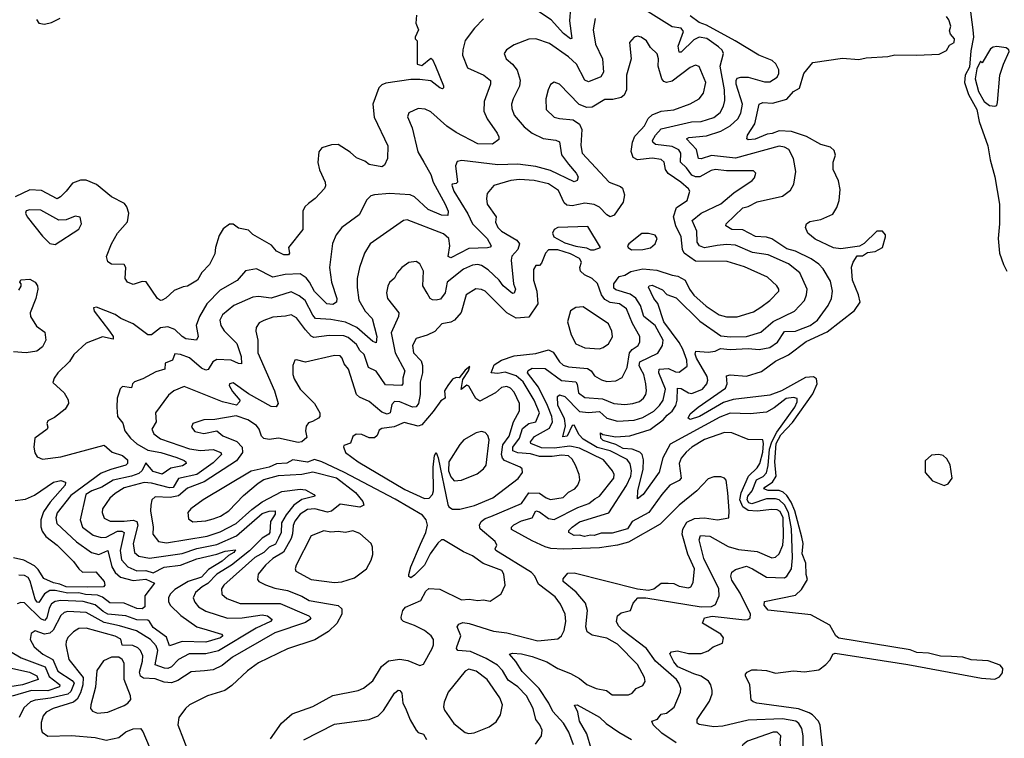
# Model space of a CAD drawing. Extents: x 1954683 to 2060285, y 904798 to 1016299.
# Tile 214 of 256: x 1967329 to 1972757, y 987321 to 991281. Entities that reach past the tile are written whole.
import ezdxf

# ---------------------------------------------------------------- set-up
doc = ezdxf.new("R2010")
doc.units = 0

msp = doc.modelspace()

# ---------------------------------------------------------------- linework, layer by layer
at = {"layer": '0CON10XD'}
for points in [[(1970364.7, 991345), (1970359.5, 991275), (1970372.5, 991177.5), (1970365, 991176.2), (1970327.3, 991205), (1970259.5, 991279.5), (1970145.6, 991355.6)], [(1970947.5, 987295), (1970868.4, 987348.4), (1970821.8, 987395), (1970813.5, 987415), (1970845, 987426.8), (1970865, 987453.8), (1970895, 987459.5), (1970937.3, 987492.7), (1970970.9, 987575), (1970973.6, 987595), (1970963.2, 987625), (1970949.2, 987645), (1970833.8, 987745), (1970784.7, 987815), (1970654.3, 987915), (1970630, 987940), (1970618.6, 987965), (1970624, 987996), (1970645, 988011.5), (1970696.7, 988025), (1970710, 988065), (1970735.8, 988094.2), (1970780, 988095), (1971085.1, 988044.9), (1971142.8, 988047.2), (1971165, 988058.5), (1971184.7, 988105), (1971182.7, 988145), (1971101, 988311), (1971074.8, 988415), (1971082, 988438), (1971134.1, 988434.1), (1971235, 988378.2), (1971291.7, 988361.7), (1971395, 988349.4), (1971475, 988315.3), (1971495, 988318.2), (1971515, 988336.5), (1971535.5, 988384.5), (1971540.5, 988430.5), (1971537.2, 988535), (1971520.9, 988570.9), (1971505, 988579), (1971475, 988582.1), (1971395, 988572.6), (1971345, 988577), (1971316, 988596), (1971298.4, 988635), (1971305.8, 988674.2), (1971347.1, 988765), (1971395, 988811.8), (1971409.2, 988835), (1971425, 988896.7), (1971430, 988945), (1971425.8, 988965), (1971345, 988967.5), (1971254.7, 989004.7), (1971215, 989005.3), (1971105, 988967.4), (1971035, 988925.3), (1971002.4, 988897.6), (1970976, 988865), (1970964.1, 988835), (1970975.6, 988754.4), (1970965, 988741.8), (1970913.9, 988715), (1970868.1, 988665), (1970797.4, 988565), (1970705.5, 988515), (1970679.5, 988475), (1970595, 988450.3), (1970535, 988451.6), (1970495, 988438.1), (1970475, 988440.7), (1970443.2, 988433.2), (1970415, 988439.8), (1970385, 988437.6), (1970355.5, 988455), (1970355.5, 988465), (1970374.6, 988485), (1970415, 988513.7), (1970576.6, 988563.4), (1970675, 988713.1), (1970697.5, 988765), (1970701.6, 988795), (1970693.5, 988833.5), (1970677.4, 988857.4), (1970584.1, 988905), (1970513, 988923), (1970435, 988970.1), (1970412.9, 988992.9), (1970385, 989047.1), (1970375, 989044.3), (1970346.5, 988985), (1970322.9, 988982.9), (1970337.4, 989042.6), (1970332.2, 989082.2), (1970294.8, 989155), (1970293.1, 989205), (1970305.7, 989214.3), (1970335, 989203.6), (1970415, 989122.5), (1970465, 989115.8), (1970525, 989121.3), (1970565, 989085.2), (1970625, 989068.6), (1970716.2, 989073.8), (1970765, 989089), (1970825, 989123.1), (1970856.8, 989155), (1970875.7, 989185), (1970888.3, 989245), (1970851.7, 989335), (1970854.7, 989355), (1970905, 989359.2), (1970945, 989341.1), (1970965, 989338.6), (1971007.8, 989372.2), (1971007.2, 989405), (1970984.8, 989465), (1970965, 989502.5), (1970880, 989615), (1970846.7, 989716.7), (1970825, 989744.4), (1970795, 989806.7), (1970799.2, 989815), (1970815, 989818.7), (1970872.6, 989792.6), (1970896, 989766), (1970948.1, 989748.1), (1971078.9, 989618.9), (1971195, 989538.3), (1971247.2, 989532.8), (1971335, 989535.7), (1971415, 989559.3), (1971482.9, 989617.1), (1971601.1, 989675), (1971655, 989732.5), (1971667.1, 989765), (1971669.4, 989795), (1971629.2, 989885), (1971567.5, 989935), (1971455, 989985.7), (1971368.4, 989998.4), (1971275, 990038.4), (1971225, 990042.6), (1971173.8, 990036.2), (1971104, 990024), (1971076.1, 990035), (1971063.8, 990055), (1971062.5, 990115), (1971036.2, 990175), (1971085, 990213.7), (1971195, 990265.3), (1971265, 990327.5), (1971367.1, 990395), (1971380.3, 990409.7), (1971387.5, 990435), (1971375, 990447.1), (1971225, 990448.5), (1971165, 990454.8), (1971140, 990450), (1971077.5, 990415), (1971055, 990414.2), (1971035, 990424.8), (1971005.3, 990465.3), (1970972.1, 990495), (1970973.8, 990545), (1970963.2, 990563.2), (1970925, 990581.2), (1970833.8, 990593.8), (1970819.6, 990605), (1970818.2, 990615), (1970833.7, 990645), (1970865, 990678.9), (1971032, 990718), (1971085, 990719), (1971155, 990742.2), (1971189.9, 990770.1), (1971209.5, 990805), (1971216.6, 990835), (1971214.3, 990895), (1971190, 991025), (1971208.5, 991095), (1971202.1, 991112.1), (1971181.4, 991131.4), (1971116.6, 991176.6), (1971075, 991184.5), (1971045, 991170), (1970975, 991102.1), (1970965, 991101.9), (1970959.8, 991135), (1970987.7, 991215), (1970975, 991234.6), (1970925, 991241.1), (1970765, 991341.9)], [(1972565, 991366.2), (1972582.5, 991225), (1972587.3, 991185), (1972571.4, 991108.6), (1972565, 991020), (1972540.9, 990975), (1972537.8, 990935), (1972559.1, 990869.1), (1972606, 990785), (1972619, 990719), (1972665.5, 990585), (1972678, 990508), (1972705, 990414.2), (1972729.8, 990265), (1972730.5, 990155), (1972722.5, 990075), (1972730.7, 989995), (1972751.7, 989931.7), (1972771.4, 989895)], [(1969517.1, 991305), (1969512.3, 991262.3), (1969526.7, 991225), (1969510, 991185), (1969510, 991175), (1969520, 991165), (1969520, 991035), (1969545, 991027.5), (1969595, 991068), (1969605, 991062), (1969621.9, 991025), (1969665, 990916.2), (1969666.2, 990905), (1969660, 990900), (1969645, 990904.5), (1969595, 990944.6), (1969535, 990950.8), (1969485, 990950.9), (1969348.2, 990931.8), (1969325, 990922.7), (1969308.8, 990905), (1969275.6, 990814.4), (1969283.6, 990743.6), (1969357.9, 990585), (1969355.8, 990515), (1969340, 990480), (1969325, 990470.8), (1969255, 990482.9), (1969231.4, 990501.4), (1969185, 990519.6), (1969150.9, 990550.9), (1969085, 990593.6), (1969048.6, 990591.4), (1968995.4, 990574.6), (1968977.5, 990552.5), (1968973.2, 990493.2), (1968982.6, 990452.6), (1969013.1, 990385), (1969014.3, 990365), (1969008.8, 990351.2), (1968958.1, 990295), (1968921.6, 990268.4), (1968900.5, 990249.5), (1968889.5, 990225), (1968889.1, 990125), (1968811.2, 990025), (1968815.6, 989995), (1968810, 989985), (1968785, 989985.7), (1968745, 990005.6), (1968718, 990038), (1968615, 990097.8), (1968591.2, 990121.2), (1968535, 990132.5), (1968505, 990153.1), (1968485, 990154.3), (1968450.9, 990129.1), (1968428, 990092), (1968408.1, 990025), (1968405, 989990), (1968375, 989931.4), (1968332.3, 989887.7), (1968309.1, 989845), (1968255, 989811.9), (1968230.7, 989809.3), (1968181.2, 989788.8), (1968135, 989745.6), (1968115, 989735.6), (1968105, 989734), (1968088, 989745), (1968025.4, 989835.4), (1968005, 989838.5), (1967955, 989822.1), (1967924, 989835), (1967910.6, 989855), (1967914.3, 989915), (1967905, 989932), (1967835, 989934.2), (1967815.8, 989945.8), (1967807.1, 989975), (1967834.6, 990045.4), (1967868.9, 990105), (1967922.6, 990167.4), (1967930.6, 990215), (1967919.8, 990249.8), (1967907.3, 990267.3), (1967835, 990303.9), (1967752.4, 990372.4), (1967695, 990395.6), (1967665, 990395.6), (1967620, 990380), (1967585, 990335.6), (1967554.3, 990305), (1967535, 990294.5), (1967448.7, 990338.7), (1967385, 990342.8), (1967305, 990305.5)], [(1969885, 991286), (1969836.7, 991235), (1969784.7, 991165.3), (1969771.2, 991115), (1969770, 991085), (1969798.1, 991015), (1969887.1, 990975), (1969924.4, 990945), (1969923.6, 990925), (1969890.4, 990829.6), (1969887.4, 990777.4), (1969905.2, 990735.2), (1969960.4, 990655), (1969970.6, 990635), (1969970.3, 990619.7), (1969935, 990594.4), (1969855, 990596.8), (1969735, 990658.4), (1969684.4, 990694.4), (1969595, 990773.6), (1969565, 990788.5), (1969525, 990790.9), (1969475, 990766.7), (1969466.4, 990745), (1969492.8, 990685), (1969523.3, 990553.3), (1969556.4, 990496.4), (1969595, 990427.3), (1969607.9, 990385), (1969675.3, 990265), (1969691.5, 990225), (1969688.7, 990201.3), (1969655, 990204.1), (1969580.5, 990235), (1969505, 990304.7), (1969482.5, 990315), (1969367.6, 990322.4), (1969285, 990316.5), (1969265, 990310), (1969242.1, 990287.9), (1969201.1, 990205), (1969105.7, 990135), (1969074.3, 990095), (1969052.7, 990047.3), (1969037.1, 989915), (1969047.3, 989835), (1969077.3, 989745), (1969076.1, 989723.9), (1969055, 989711.1), (1969022.5, 989715), (1968955, 989783.5), (1968927.1, 989835), (1968907.5, 989857.5), (1968875, 989881.2), (1968792.8, 989877.2), (1968725, 989861.4), (1968635, 989907.9), (1968573, 989897), (1968527.2, 989842.7), (1968435, 989790), (1968360, 989715), (1968321.1, 989645), (1968302.1, 989595), (1968313.8, 989535), (1968304.5, 989515.5), (1968245, 989522.4), (1968224, 989535), (1968185, 989573.8), (1968145, 989588.3), (1968105, 989581.8), (1968055, 989544.2), (1968035, 989543.9), (1967954, 989604), (1967885.8, 989635), (1967856.1, 989656.1), (1967753, 989697), (1967736.4, 989693.6), (1967740, 989675), (1967824.7, 989564.7), (1967844, 989535), (1967845, 989520), (1967785, 989532.9), (1967695, 989498), (1967627.1, 989435), (1967603.1, 989396.9), (1967540, 989335), (1967518.6, 989305), (1967512, 989282), (1967574.1, 989224.1), (1967595.4, 989185.4), (1967597.5, 989165), (1967580.6, 989135), (1967520.8, 989089.2), (1967485, 989070.8), (1967478.6, 989055), (1967484.3, 989035), (1967480, 989025), (1967411.9, 988975), (1967407.8, 988925), (1967413.2, 988893.2), (1967425, 988872.5), (1967455, 988859.2), (1967555, 988871.5), (1967795.3, 988935.3), (1967838.1, 988898.1), (1967895, 988879.2), (1967924.2, 988855), (1967922.5, 988835), (1967913.6, 988826.4), (1967831.8, 988801.8), (1967777.3, 988782.7), (1967610.6, 988659.4), (1967535, 988562.9), (1967528.1, 988535), (1967534.7, 988505), (1967642.9, 988402.9), (1967725, 988344.3), (1967765, 988333.5), (1967815.2, 988355.2), (1967836.1, 988266.1), (1967855.3, 988235), (1967885, 988208.1), (1967955, 988191), (1968025, 988196.9), (1968072.5, 988175), (1968018, 988105), (1968019.3, 988045), (1968005, 988034), (1967975, 988035.9), (1967904.8, 988064.8), (1967826.7, 988066.7), (1967785, 988097.6), (1967758.9, 988108.9), (1967692.7, 988112.7), (1967655, 988122.6), (1967595, 988120.4), (1967524.4, 988135.6), (1967495, 988135.2), (1967465, 988116.8), (1967435, 988068.8), (1967425, 988071.1), (1967415, 988086.7), (1967386.9, 988186.9), (1967375, 988206.3), (1967355, 988217.5), (1967325, 988219.4)], [(1967422.1, 991282.1), (1967435, 991261.4), (1967465, 991256.4), (1967505, 991265.4), (1967551.4, 991288.6)], [(1970502, 991288), (1970490, 991225), (1970502.4, 991145), (1970541.3, 991065), (1970548.1, 990991.9), (1970533.4, 990966.6), (1970465, 990937.7), (1970445, 990946.7), (1970398.2, 991035), (1970355, 991076.4), (1970250.5, 991150.5), (1970175, 991174.5), (1970135, 991172.7), (1970055, 991143.1), (1970012.5, 991115), (1970000, 991095), (1970010, 991065), (1970045.6, 991035), (1970072.1, 991002.1), (1970087.3, 990947.3), (1970085.2, 990914.8), (1970049.5, 990845), (1970041.1, 990815), (1970041.9, 990791.9), (1970055.5, 990755), (1970110.5, 990690.5), (1970154.8, 990654.8), (1970215, 990625.3), (1970285, 990617.5), (1970305, 990608.2), (1970315.6, 990535.6), (1970355, 990484.5), (1970397.5, 990435), (1970406.9, 990415), (1970402, 990395), (1970385, 990387.1), (1970255, 990450), (1970175, 990471.5), (1970075, 990485.2), (1969965, 990480.2), (1969765.6, 990504.4), (1969741.5, 990498.5), (1969730.6, 990475), (1969742, 990385), (1969735, 990378), (1969712.5, 990375), (1969711.2, 990368.8), (1969722.3, 990335), (1969800.2, 990210.2), (1969825.8, 990155), (1969906, 990075), (1969928.1, 990035), (1969923.2, 990026.8), (1969907.3, 990022.7), (1969805, 990020.2), (1969705, 989967.8), (1969691.1, 989975), (1969700.7, 990035), (1969694.8, 990074.8), (1969665, 990100.5), (1969465, 990177.8), (1969445, 990174.3), (1969261.4, 990045), (1969229.4, 989995), (1969201.5, 989915), (1969189.6, 989855), (1969190, 989805), (1969199.5, 989735), (1969233.2, 989675), (1969271.4, 989635), (1969298.5, 989535), (1969295, 989500), (1969275, 989507.1), (1969187.6, 989585), (1969125, 989614.3), (1969045, 989629), (1968960.4, 989635), (1968945, 989653.1), (1968903.5, 989733.5), (1968869.3, 989759.3), (1968825, 989780.7), (1968715, 989745.7), (1968645, 989754.7), (1968615, 989750.9), (1968508.9, 989705), (1968446.2, 989655), (1968432.5, 989625), (1968437.7, 989595), (1968456.9, 989566.9), (1968525.9, 989495.9), (1968550.4, 989425), (1968551.2, 989385), (1968535, 989385.3), (1968495, 989404.4), (1968415, 989408.7), (1968393, 989395), (1968367.7, 989352.3), (1968355, 989349.4), (1968331.1, 989361.1), (1968265, 989416.7), (1968215, 989436.5), (1968185, 989438.9), (1968171.2, 989405), (1968131.2, 989388.8), (1968129.2, 989355), (1968080.1, 989339.9), (1968008.7, 989301.3), (1967962.5, 989285), (1967951.8, 989275), (1967945, 989251.4), (1967895, 989260), (1967883, 989247), (1967875, 989222.5), (1967867.1, 989195), (1967864.3, 989145), (1967868.8, 989095), (1967897.3, 989057.3), (1967909.1, 989015), (1967939.1, 988975), (1967975, 988943.5), (1968035, 988909.1), (1968106.6, 988896.6), (1968195, 988869), (1968235, 988852.1), (1968245.6, 988845), (1968247.5, 988835), (1968227.2, 988822.8), (1968161.4, 988808.6), (1968115, 988775.8), (1968065, 988791.4), (1968025, 988837.9), (1968005, 988796.8), (1967985, 988779.9), (1967945, 988764.6), (1967845, 988742.4), (1967782.7, 988705), (1967726.6, 988685), (1967693.4, 988665), (1967663, 988525), (1967674.7, 988485), (1967735, 988440.8), (1967777.3, 988427.3), (1967805, 988429), (1967868.7, 988461.3), (1967892.6, 988462.6), (1967905.3, 988455), (1967883.4, 988355), (1967891, 988305), (1967925, 988264.8), (1967974.4, 988244.4), (1968025, 988245.7), (1968065, 988231.7), (1968125, 988264.3), (1968215, 988275.2), (1968305, 988308.9), (1968415, 988335.1), (1968462.5, 988352.5), (1968518.6, 988358.6), (1968510.4, 988345), (1968481, 988329), (1968445, 988297.2), (1968369.2, 988250.8), (1968332.1, 988207.9), (1968257.1, 988185), (1968185, 988140.4), (1968159.3, 988115), (1968148.7, 988095), (1968148.9, 988075), (1968158.5, 988055), (1968217, 987997), (1968305, 987935.8), (1968362.3, 987917.7)], [(1971646, 987164), (1971648.3, 987335), (1971639.8, 987375), (1971625, 987402.3), (1971608.2, 987415), (1971535, 987428.8), (1971345, 987420.8), (1971205, 987386.8), (1971155, 987384.7), (1971075, 987396.7), (1971064.3, 987405), (1971064.6, 987425), (1971132.3, 987525), (1971147.1, 987565), (1971146.9, 987585), (1971139.1, 987615), (1971125.6, 987635), (1971085, 987663.7), (1971044.7, 987675.3), (1970956.9, 987715), (1970935, 987742.5), (1970913.6, 987786.4), (1970922.4, 987797.6), (1970955, 987802.7), (1971015, 987787.3), (1971085, 987787.5), (1971125, 987802), (1971152.5, 987825), (1971202.5, 987845), (1971208.8, 987875), (1971194.2, 987895), (1971093.8, 987955), (1971104, 987985), (1971146.9, 987993.1), (1971325.8, 987974.2), (1971343.8, 987976.2), (1971356.2, 987985), (1971357.5, 988005), (1971300.3, 988120.3), (1971255, 988192.2), (1971249.8, 988215), (1971254.6, 988235.4), (1971275, 988251.5), (1971335, 988268.7), (1971369.4, 988255), (1971445, 988209.4), (1971545, 988204.8), (1971558, 988215), (1971583.2, 988255), (1971589.8, 988315), (1971584.1, 988475), (1971566.4, 988565), (1971545, 988606.5), (1971515, 988634.4), (1971495, 988641), (1971445, 988639.5), (1971365, 988612.6), (1971348.1, 988618.1), (1971339.9, 988635), (1971343.9, 988655), (1971367.2, 988685), (1971391.4, 988745), (1971427.3, 988762.7), (1971445, 988784.2), (1971455.2, 988824.8), (1971462.8, 988915), (1971474.8, 988955.2), (1971502.3, 989007.7), (1971601.2, 989145), (1971615.5, 989175), (1971614.1, 989194.1), (1971595, 989199.1), (1971555, 989193.5), (1971487.7, 989142.3), (1971445, 989118.4), (1971355, 989108.8), (1971245, 989113), (1971189.1, 989090.9), (1970915, 988941.3), (1970873.8, 988866.2), (1970855, 988786.7), (1970765.4, 988665), (1970735, 988640), (1970736.4, 988685), (1970765.4, 988804.6), (1970768.1, 988855), (1970761.2, 988885), (1970747.4, 988897.4), (1970705, 988913.7), (1970655, 988917.6), (1970615, 988938.9), (1970545, 988962.7), (1970533.4, 988975), (1970530, 989005), (1970544.4, 988994.4), (1970615, 988982.7), (1970691.7, 988988.3), (1970805, 989021.8), (1970877.1, 989075), (1970897.9, 989102.1), (1970925.9, 989124.1), (1970945.9, 989155), (1970953.6, 989185), (1970955, 989249.4), (1970975, 989248.8), (1971015, 989224.5), (1971035, 989221), (1971093.3, 989245), (1971117.8, 989275), (1971122.8, 989295), (1971118, 989315), (1971059.6, 989415), (1971051.9, 989438.1), (1971055.5, 989454.5), (1971125, 989449.1), (1971163.8, 989455), (1971191.8, 989468.2), (1971245, 989462.8), (1971345, 989469.4), (1971406.3, 989463.7), (1971465, 989475.2), (1971506.6, 989503.4), (1971545, 989562.8), (1971605, 989564.8), (1971625, 989571), (1971687.5, 989595), (1971727.2, 989625), (1971785.3, 989705), (1971803.3, 989745), (1971809.7, 989785), (1971799, 989839), (1971757.8, 989907.8), (1971734.4, 989934.4), (1971692.2, 989962.2), (1971605.5, 990005), (1971558.5, 990018.5), (1971475, 990073.8), (1971445, 990082.4), (1971385, 990086.2), (1971315, 990122.5), (1971255, 990124.2), (1971222.5, 990145), (1971224.3, 990155), (1971315, 990244), (1971345, 990251.9), (1971395, 990276.8), (1971535, 990307.5), (1971578.6, 990341.4), (1971597.3, 990375), (1971607.2, 990445), (1971594.7, 990515), (1971568.5, 990565), (1971545, 990579.1), (1971515, 990583.4), (1971275, 990518.5), (1971142.1, 990532.1), (1971085, 990514.1), (1971071.4, 990515), (1971060, 990565), (1971005.7, 990625), (1971018.1, 990631.9), (1971115, 990640.2), (1971195, 990666), (1971244.7, 990695), (1971288.4, 990735), (1971304.7, 990765), (1971312.8, 990815), (1971278.4, 990925), (1971277.9, 990945), (1971285, 990957.7), (1971305, 990964.7), (1971345, 990964.7), (1971435, 990938.7), (1971465, 990938.9), (1971505.2, 990964.8), (1971514.6, 990985), (1971513.8, 991003.8), (1971497.6, 991037.6), (1971477.5, 991055), (1971403.3, 991085), (1971273.6, 991165), (1971115, 991250.4), (1971075, 991265.7), (1971025, 991301.9)], [(1971476.9, 990653.1), (1971450.4, 990649.6), (1971383.1, 990623.1), (1971345, 990618.8), (1971336.7, 990625), (1971340.8, 990645), (1971382.3, 990707.7), (1971404.6, 990815.4), (1971425, 990824.3), (1971478.3, 990821.7), (1971557.5, 990842.5), (1971594.4, 990885), (1971626.9, 990903.1), (1971652.5, 990985), (1971700.6, 991045), (1971865, 991068), (1971955, 991061.8), (1971995, 991070.7), (1972115, 991077.7), (1972153.1, 991086.9), (1972275, 991084.5), (1972398.3, 991091.7), (1972438.1, 991111.9), (1972455, 991140), (1972480, 991155), (1972481.9, 991175), (1972460.7, 991200.7), (1972455, 991220), (1972461.5, 991245), (1972450.4, 991280.4), (1972437.6, 991297.6)], [(1970381.1, 987285), (1970355.7, 987355), (1970327, 987405), (1970267.8, 987467.8), (1970245.2, 987515.2), (1970191.8, 987595), (1970098.2, 987688.2), (1970064.5, 987744.5), (1970028.8, 987785), (1970045, 987790.5), (1970095, 987786.3), (1970155, 987771.9), (1970235, 987742.9), (1970295.5, 987705), (1970365, 987678.2), (1970415, 987649.4), (1970455, 987617.3), (1970506.7, 987595), (1970564.7, 987584.7), (1970595, 987560), (1970685, 987559.4), (1970705, 987569.2), (1970726.7, 987595), (1970765, 987611.2), (1970776.4, 987633.6), (1970773.1, 987655), (1970735, 987727.5), (1970625, 987839.7), (1970565, 987872.6), (1970485, 987890), (1970457.7, 987907.7), (1970449.8, 987935), (1970458.6, 988025), (1970448.5, 988065), (1970396.4, 988126.4), (1970325.6, 988185), (1970325, 988200), (1970350, 988230), (1970385, 988233), (1970735, 988144.2), (1970795, 988137.1), (1970825, 988144.2), (1970865, 988176.5), (1970903.3, 988175), (1970935, 988174.7), (1970965, 988159.7), (1971015, 988149.5), (1971029.2, 988155), (1971040.9, 988179.1), (1971048.3, 988255), (1971011.4, 988335), (1970981.5, 988445), (1970985, 988472.9), (1971007.6, 988512.4), (1971048.9, 988531.1), (1971104.7, 988534.8), (1971175.4, 988524.6), (1971237.5, 988535), (1971240.8, 988575), (1971232.9, 988672.9), (1971222.9, 988742.9), (1971215, 988753.8), (1971195, 988760.8), (1971155, 988760.8), (1971125, 988750.8), (1971061.2, 988685), (1970965.2, 988604.8), (1970859.6, 988500.4), (1970685, 988402.5), (1970625.2, 988385.2), (1970525, 988370.2), (1970325, 988362.8), (1970257.4, 988367.4), (1970225.9, 988375.9), (1970155, 988409.3), (1970041.1, 988471.1), (1970040, 988485), (1970052.4, 988497.6), (1970095, 988518.6), (1970155, 988536), (1970175, 988574.5), (1970195, 988568.1), (1970245, 988531.2), (1970275, 988526), (1970405, 988593.3), (1970465.8, 988614.2), (1970498.7, 988641.3), (1970526, 988655), (1970604.4, 988755), (1970605.5, 988775), (1970596.9, 988795), (1970546.6, 988855), (1970415, 988919.8), (1970361.5, 988931.5), (1970275, 988919.1), (1970205, 988922.2), (1970146.2, 988945), (1970144.7, 988955), (1970166.6, 988983.4), (1970250.4, 989029.6), (1970266.7, 989065), (1970261.9, 989095), (1970238.8, 989155), (1970189.2, 989255), (1970128.1, 989335), (1970131.8, 989348.2), (1970155, 989360), (1970225, 989358.4), (1970315, 989291.7), (1970395, 989286), (1970402.9, 989272.9), (1970410.3, 989225), (1970445, 989199.4), (1970542, 989192), (1970605, 989165.3), (1970665, 989160.7), (1970708.8, 989165), (1970745, 989177.6), (1970767.7, 989195), (1970780.7, 989215), (1970785.3, 989235), (1970780.3, 989275), (1970768.8, 989325), (1970752.5, 989355), (1970744.1, 989375), (1970747.5, 989395), (1970846.5, 989443.5), (1970872.3, 989485), (1970876.3, 989515), (1970832, 989595), (1970769.5, 989645), (1970750.9, 989705), (1970725, 989745.9), (1970695, 989768.9), (1970615, 989792.9), (1970605, 989801.9), (1970604.6, 989825.4), (1970633.6, 989866.4), (1970665, 989873.5), (1970697.4, 989892.6), (1970765, 989907.3), (1970841.1, 989901.1), (1970925, 989872.4), (1970957.4, 989867.4), (1970998.1, 989845), (1971020.9, 989795), (1971045, 989762.3), (1971113, 989703), (1971184.2, 989654.2), (1971225, 989642.9), (1971285, 989642.9), (1971375, 989671.5), (1971415, 989696.4), (1971465, 989732.7), (1971513.5, 989785), (1971514.5, 989795), (1971503.5, 989813.5), (1971451.2, 989861.2), (1971325, 989918.4), (1971228.8, 989948.8), (1971055, 989950.3), (1970992.9, 989995), (1970983.7, 990015), (1970975.3, 990085), (1970945.2, 990145), (1970933.2, 990195), (1970950.4, 990245), (1971008.1, 990285), (1971022.5, 990335), (1971015, 990349.2), (1970973.6, 990385), (1970903.5, 990433.5), (1970889.5, 990455), (1970881.2, 990495), (1970865, 990510.4), (1970815, 990518.2), (1970735, 990507.6), (1970711, 990521), (1970699.1, 990555), (1970706.3, 990605), (1970720.8, 990639.2), (1970754.2, 990675.8), (1970772.9, 990695), (1970793.6, 990736.4), (1970815, 990755.9), (1970865, 990775.9), (1970935, 990784.7), (1971025, 990817.2), (1971075, 990843.8), (1971097.7, 990875), (1971111.6, 990935), (1971075, 991023.3), (1971055, 991030), (1971025, 991016.7), (1970925, 990942.3), (1970895, 990933.8), (1970880.1, 990940.1), (1970869.7, 990955), (1970849.6, 991025), (1970850, 991065), (1970842.7, 991092.7), (1970806.9, 991126.9), (1970783.8, 991165), (1970755, 991184.2), (1970735, 991189.2), (1970715.8, 991184.2), (1970690, 991155), (1970699.5, 991065), (1970674.7, 990975), (1970674.7, 990895), (1970662, 990865), (1970645, 990851.8), (1970599.4, 990840.6), (1970555, 990840.4), (1970485, 990799.2), (1970455, 990796.2), (1970412.6, 990812.6), (1970305, 990925.8), (1970275, 990936.2), (1970255, 990923.3), (1970242.9, 990895), (1970230, 990845), (1970231.9, 990785), (1970275, 990744.5), (1970305, 990735.5), (1970379.5, 990729.5), (1970415, 990704.5), (1970428.6, 990675), (1970422.7, 990587.3), (1970430.6, 990545), (1970579.5, 990385), (1970640.9, 990360.9), (1970651.5, 990351.5), (1970662.3, 990315), (1970655.3, 990274.7), (1970605.7, 990204.3), (1970585, 990194.6), (1970565, 990204.6), (1970525, 990247.4), (1970495, 990262.5), (1970445, 990268.8), (1970375, 990255.6), (1970345, 990258.1), (1970331, 990271), (1970298.6, 990338.6), (1970243.9, 990376.1)], [(1972705, 990804), (1972715, 990808), (1972720, 990825), (1972732.2, 990975), (1972751.8, 991035), (1972784.4, 991105), (1972781.4, 991115), (1972766.4, 991125), (1972715, 991132.9), (1972695, 991129.7), (1972680.5, 991119.5), (1972635, 991042.5), (1972625, 991052.5), (1972605, 991010), (1972596.2, 990955), (1972615, 990884.4), (1972645, 990830), (1972675, 990807.5), (1972705, 990804)], [(1971766.6, 987163.4), (1971742.3, 987392.3), (1971732.9, 987415), (1971699.8, 987449.8), (1971681.8, 987461.8), (1971622.2, 987482.3), (1971392.5, 987515), (1971371.5, 987521.5), (1971361.7, 987531.7), (1971354.3, 987615), (1971330, 987665), (1971330, 987675), (1971338.8, 987685), (1971365, 987697.9), (1971395, 987698.9), (1971446.7, 987695), (1971495, 987679.2), (1971595, 987691.8), (1971655, 987687.8), (1971735, 987698.9), (1971772.9, 987727.1), (1971796.7, 987753.3), (1971811.5, 987785), (1971825, 987789.2), (1972225, 987726.9), (1972631.5, 987651.5), (1972703.7, 987646.3), (1972731.2, 987658.8), (1972747.7, 987682.3), (1972748.7, 987705), (1972733.4, 987723.4), (1972668.1, 987748.1), (1972575, 987753.1), (1972527.8, 987767.8), (1972465, 987771.9), (1972405, 987773.8), (1972339.4, 987789.4), (1972275, 987793.3), (1972238.3, 987808.3), (1971845, 987873.3), (1971828.2, 987885), (1971794.7, 987944.7), (1971690.4, 988000.4), (1971455, 988026.2), (1971433.1, 988055), (1971435.6, 988074.4), (1971605, 988108.9), (1971639.6, 988140.4), (1971672.5, 988195), (1971664.1, 988224.1), (1971662.4, 988285), (1971643.1, 988336.9), (1971648.2, 988395), (1971640, 988430), (1971602.6, 988575), (1971582.3, 988622.3), (1971558.3, 988658.3), (1971537.4, 988677.4), (1971516.4, 988686.4), (1971455, 988686.1), (1971431.5, 988695), (1971436.7, 988705), (1971478.1, 988731.9), (1971500, 988765), (1971492.4, 988845), (1971499.4, 988945), (1971525, 988992.4), (1971588.5, 989061.5), (1971701.5, 989218.5), (1971725.9, 989274.1), (1971721.4, 989301.4), (1971705, 989312.5), (1971661.1, 989308.9), (1971528.5, 989235), (1971465, 989211.6), (1971261.5, 989188.5), (1971209.3, 989170.7), (1971076.2, 989095), (1971025, 989076.7), (1971013.3, 989085), (1971025, 989108.8), (1971070, 989145), (1971219.7, 989250.3), (1971229.1, 989275), (1971225, 989318), (1971245, 989323.3), (1971335, 989316.5), (1971418.4, 989341.6), (1971495, 989399.4), (1971566.6, 989433.4), (1971665, 989508), (1971779.7, 989560.3), (1971931.5, 989678.5), (1971962.9, 989725), (1971953.6, 989765), (1971919.2, 989845), (1971913.8, 989916.2), (1971924.2, 989945), (1971945, 989978.8), (1971975, 989980), (1972002.9, 989997.1), (1972045, 990002.9), (1972085.5, 990024.5), (1972102.5, 990085), (1972102, 990095), (1972085.5, 990115.5), (1972054.6, 990115.4), (1971983.4, 990046.6), (1971957.9, 990032.1), (1971855, 990017.9), (1971815, 990023.2), (1971715, 990072.2), (1971673.3, 990105), (1971660, 990135), (1971666.2, 990155), (1971685, 990169.2), (1971745, 990180), (1971811.1, 990208.9), (1971833.8, 990246.2), (1971845.6, 990285), (1971852.9, 990345), (1971842.1, 990392.1), (1971813.1, 990455), (1971814.3, 990495), (1971826, 990535), (1971819.7, 990559.7), (1971798.9, 990578.9), (1971745, 990592.5), (1971667.3, 990637.3), (1971584.2, 990664.2), (1971515, 990668.5), (1971476.9, 990653.1)], [(1970243.9, 990376.1), (1970165.8, 990394.2), (1970085, 990399.3), (1970035.8, 990394.2), (1969942.5, 990367.5), (1969906.1, 990323.9), (1969902, 990295), (1969906.7, 990265), (1969955.5, 990195), (1969951.9, 990165), (1969964.6, 990135), (1969985.6, 990115), (1970069.2, 990065), (1970083.8, 990045), (1970074.7, 990015), (1970042, 989978), (1970037.9, 989955), (1970051.8, 989825), (1970062.5, 989795), (1970055, 989774.5), (1970045, 989772.2), (1969994.5, 989814.5), (1969972.8, 989845), (1969911.7, 989901.7), (1969875, 989925.9), (1969855, 989931.2), (1969825, 989927.4), (1969775, 989906.3), (1969685.6, 989835), (1969674.2, 989775.8), (1969649.1, 989740.9), (1969625, 989734.8), (1969605, 989737.8), (1969592.7, 989745), (1969575, 989773.1), (1969551.8, 989815), (1969554.5, 989895), (1969535, 989936), (1969515, 989947.5), (1969475, 989942.9), (1969435, 989914.3), (1969410, 989885), (1969395, 989856), (1969367.6, 989832.4), (1969357.6, 989812.4), (1969351.5, 989775), (1969357.5, 989745), (1969419.1, 989665), (1969417.1, 989645), (1969376.9, 989555), (1969399.1, 989445), (1969451.3, 989345), (1969440.5, 989305), (1969440.9, 989275), (1969434.5, 989265.5), (1969345, 989268.6), (1969295, 989343.1), (1969251.8, 989365), (1969228.4, 989435), (1969205, 989458), (1969185, 989491.1), (1969139.5, 989529.5), (1969115, 989539.3), (1969035, 989541), (1968950.3, 989530.3), (1968935, 989536.7), (1968905, 989571.3), (1968855, 989637.3), (1968825, 989654.5), (1968793.9, 989646.1), (1968725, 989640.7), (1968675, 989623.8), (1968649.9, 989610.1), (1968632.5, 989585), (1968630.9, 989565), (1968642.1, 989515), (1968642.4, 989445), (1968734.6, 989235), (1968753.3, 989165), (1968742.7, 989147.3), (1968715, 989148.5), (1968589.5, 989219.5), (1968505, 989280), (1968486.2, 989275), (1968484.4, 989265), (1968501.4, 989231.4), (1968542.5, 989185), (1968541.2, 989175), (1968524.2, 989155.8), (1968446.9, 989175), (1968235, 989259.7), (1968178, 989235), (1968149.2, 989210.8), (1968078.2, 989115), (1968082.3, 989065), (1968056.7, 989025), (1968068.5, 988998.5), (1968105, 988971.9), (1968265, 988916.4), (1968325, 988906), (1968395, 988912.3), (1968437.8, 988895), (1968440.9, 988885), (1968395, 988838.9), (1968305, 988775.2), (1968205, 988752.6), (1968175, 988702.7), (1968155, 988701.7), (1968055, 988727.2), (1968015, 988729.8), (1967905, 988700.2), (1967855, 988670.5), (1967825.2, 988644.8), (1967785.5, 988585), (1967784.5, 988565), (1967795, 988533.1), (1967827, 988517), (1967905, 988516.6), (1967955, 988523.1), (1967975.3, 988515.3), (1967979.6, 988495), (1967955.2, 988395), (1967961.1, 988345), (1967985, 988323.7), (1968045, 988314.1), (1968225, 988339.7), (1968305, 988366.5), (1968415, 988387.9), (1968525, 988436.4), (1968665, 988559.8), (1968705, 988572.4), (1968737.5, 988575), (1968737.8, 988555), (1968711, 988515), (1968708.1, 988455), (1968702.9, 988445), (1968665, 988424.4), (1968596.4, 988353.6), (1968496, 988274), (1968415, 988225.8), (1968365.3, 988174.7), (1968335, 988155.8), (1968298, 988125), (1968286, 988095), (1968295, 988070.6), (1968314.6, 988045), (1968355, 988020.7), (1968475, 987981.9), (1968555.9, 987984.1), (1968665, 988001.3), (1968695.6, 987995), (1968720.6, 987975), (1968711.4, 987965), (1968632.2, 987927.8), (1968425, 987802.7), (1968355, 987787), (1968262.9, 987787.1), (1968205, 987755.3), (1968165.6, 987714.4), (1968145, 987706.3), (1968127.8, 987707.8), (1968076.2, 987726.2), (1968090.6, 987805), (1968080.6, 987830.6), (1968050.5, 987865), (1967973.1, 987913.1), (1967879, 987941), (1967795, 987958.8), (1967695, 988013.8), (1967595, 988018.7), (1967575, 988014.2), (1967555, 987996.7), (1967512.8, 987917.2), (1967495, 987899.8), (1967465, 987894.8), (1967415, 987913.3), (1967391.5, 987898.5), (1967386.2, 987865), (1967408.5, 987825), (1967456, 987785), (1967511.5, 987755), (1967539.8, 987689.8), (1967619, 987639), (1967629.7, 987625), (1967611.3, 987578.7), (1967595, 987563.3), (1967498.8, 987541.2), (1967415, 987531.2), (1967388.5, 987521.5), (1967352.1, 987487.9), (1967325.4, 987435)], [(1967525, 990041.4), (1967655, 990126.2), (1967669.2, 990155), (1967661.7, 990191.7), (1967635, 990197.5), (1967585, 990177.8), (1967545, 990175.5), (1967445, 990232), (1967385, 990232.4), (1967365, 990226.9), (1967361.6, 990215), (1967370.7, 990195), (1967455, 990088.1), (1967495, 990047.1), (1967525, 990041.4)], [(1970475, 990012.3), (1970495, 990013.3), (1970530, 990025), (1970460.9, 990140.9), (1970295, 990135.7), (1970276.2, 990123.8), (1970266.2, 990105), (1970273.9, 990085), (1970335, 990051.3), (1970395, 990032.9), (1970453.4, 990023.4), (1970475, 990012.3)], [(1970702.5, 990012.5), (1970765, 990013.9), (1970805.9, 990024.1), (1970832.5, 990045), (1970842.9, 990075), (1970832.5, 990092.5), (1970795, 990103.1), (1970757.9, 990102.1), (1970686.7, 990045), (1970680, 990035), (1970682.5, 990025), (1970702.5, 990012.5)], [(1970172, 987288), (1970205.7, 987335), (1970210, 987365), (1970197.1, 987395), (1970173.7, 987425), (1970159.2, 987485), (1970123.2, 987555), (1970074.9, 987604.9), (1970021.8, 987641.8), (1969991.4, 987695), (1969962.9, 987722.9), (1969900.8, 987760.8), (1969815, 987799.8), (1969744.7, 987804.7), (1969737.8, 987815), (1969739.6, 987825), (1969761.6, 987885), (1969740, 987935), (1969749.7, 987950.3), (1969771.9, 987958.1), (1969806.4, 987953.6), (1969940.5, 987910.5), (1970015, 987901.3), (1970185, 987858.5), (1970295, 987868.1), (1970315, 987885.7), (1970331.2, 987915), (1970339.2, 987965), (1970335.5, 988005), (1970310.1, 988060.1), (1970280.7, 988100.7), (1970189.5, 988169.5), (1970168.8, 988215), (1970151.1, 988235), (1969954.6, 988355), (1969950, 988365), (1969958.8, 988385), (1969950.6, 988405), (1969867.5, 988475), (1969863.8, 988495), (1969872.5, 988515), (1969895, 988531.9), (1969926.2, 988543.8), (1970095, 988614.2), (1970136.5, 988673.5), (1970195, 988671), (1970230.4, 988645), (1970255, 988636), (1970325, 988647.1), (1970353.6, 988676.4), (1970389.1, 988695), (1970405.3, 988715), (1970416.4, 988745), (1970413.8, 988775), (1970393.8, 988825), (1970375, 988858.4), (1970355, 988878.2), (1970315, 988881.8), (1970265, 988873.8), (1970195, 988873), (1970145, 988888.1), (1970074.3, 988894.3), (1970047.8, 988905), (1970047.9, 988925), (1970085, 988974.2), (1970101.5, 989028.5), (1970135, 989054.8), (1970175, 989065.5), (1970193.7, 989115), (1970165.5, 989185), (1970103.8, 989285), (1970065, 989319), (1970005, 989338.6), (1969965, 989331), (1969928, 989335), (1969945, 989377.9), (1969985.1, 989404.9), (1970055, 989429.3), (1970175, 989440.6), (1970245, 989461.9), (1970269.5, 989449.5), (1970304.7, 989395), (1970325, 989376.4), (1970355, 989368.3), (1970459.1, 989359.1), (1970479.6, 989345), (1970497.6, 989317.6), (1970536, 989296), (1970565, 989287.3), (1970615, 989291.1), (1970650.1, 989309.9), (1970678, 989365), (1970689.8, 989445), (1970705, 989463.3), (1970738.5, 989485), (1970747.9, 989505), (1970748.5, 989535), (1970706.7, 989606.7), (1970675, 989687.5), (1970635, 989714.3), (1970585, 989723.2), (1970555, 989738.4), (1970536.4, 989765), (1970515, 989826.7), (1970484.8, 989854.8), (1970442.2, 989875), (1970420, 989895), (1970416.2, 989915), (1970426, 989945), (1970415.3, 989965), (1970365, 989989.6), (1970295, 990011.8), (1970245, 990012.6), (1970227, 989995), (1970205, 989938.6), (1970195, 989926), (1970175, 989925.8), (1970162, 989905), (1970161.9, 989845), (1970179.7, 989785), (1970186.2, 989715), (1970135, 989640.6), (1970065, 989635.9), (1970015, 989666), (1969895, 989784.7), (1969875, 989794.7), (1969842.7, 989797.3), (1969790.9, 989765), (1969763.1, 989666.9), (1969725.8, 989624.2), (1969705, 989613.2), (1969655.4, 989604.6), (1969618.3, 989561.7), (1969575, 989541.5), (1969515, 989524), (1969493.9, 989485), (1969499.3, 989445), (1969541.6, 989401.6), (1969549.7, 989375), (1969549.2, 989335), (1969536.5, 989283.5), (1969537.6, 989215), (1969528.4, 989165), (1969515, 989148.2), (1969495, 989144.7), (1969425, 989174.8), (1969395, 989176.5), (1969380.6, 989159.4), (1969371.1, 989115), (1969355, 989107.6), (1969325, 989117.6), (1969255, 989176.4), (1969201.5, 989201.5), (1969186.2, 989215), (1969141.2, 989355), (1969117.1, 989385), (1969106, 989416), (1969095, 989427.8), (1969065, 989430.5), (1968905, 989393.3), (1968855, 989406.9), (1968845, 989403.8), (1968834.5, 989375), (1968835.5, 989325), (1968841.9, 989301.9), (1968874.5, 989245), (1968954.4, 989165), (1968984.5, 989115), (1968983.5, 989095), (1968976.7, 989085), (1968942.7, 989067.3), (1968921.6, 989058.4), (1968908.8, 989041.2), (1968904.1, 989015), (1968912.3, 988977.7), (1968883.8, 988955), (1968865, 988951.1), (1968755.6, 988975.6), (1968705, 988967.1), (1968675, 988972.8), (1968661.8, 988985), (1968648.6, 989025), (1968635.2, 989045), (1968586.2, 989075), (1968523, 989097), (1968405, 989077.5), (1968345, 989075.8), (1968284, 989055), (1968275.7, 989035), (1968295, 989011.5), (1968345, 989000.9), (1968415, 989014.5), (1968448.1, 988988.1), (1968526.4, 988956.4), (1968555, 988924.4), (1968558, 988895), (1968525, 988850.6), (1968346.8, 988733.2), (1968255, 988699.1), (1968205, 988656.3), (1968157.7, 988647.7), (1968075, 988650.7), (1968058, 988635), (1968051.6, 988605), (1968050.7, 988575), (1968065.2, 988485), (1968063.9, 988445), (1968095, 988404.8), (1968138.1, 988398.1), (1968362.5, 988435), (1968435, 988457.7), (1968522.1, 988505), (1968608.2, 988581.8), (1968665, 988623), (1968775, 988681.5), (1968875, 988693), (1968905, 988690.4), (1968950, 988665), (1968957.5, 988655), (1968885, 988637), (1968839.8, 988605), (1968797.2, 988552.8), (1968772.1, 988507.9), (1968770.6, 988455), (1968756.4, 988423.6)], [(1967325, 989790), (1967337, 989813), (1967337.5, 989825), (1967330, 989835), (1967335, 989847.1), (1967385, 989850), (1967414.2, 989835), (1967426.7, 989815), (1967428.9, 989795), (1967417.8, 989745), (1967386.9, 989665), (1967388.1, 989645), (1967422.1, 989592.1), (1967468, 989558), (1967473.3, 989515), (1967455, 989477.5), (1967423.3, 989455), (1967365, 989444.6), (1967295, 989450.6)], [(1970525, 989466.4), (1970545, 989474.4), (1970575.8, 989495), (1970596.4, 989533.6), (1970593.5, 989565), (1970574.4, 989605), (1970435, 989698), (1970395, 989694), (1970365, 989676), (1970348.8, 989615), (1970368.9, 989545), (1970394.5, 989495), (1970445, 989472.1), (1970525, 989466.4)], [(1969715, 988583), (1969755, 988584.3), (1969836.6, 988603.4), (1969937.8, 988645), (1970077.4, 988752.6), (1970101.4, 988785), (1970099.4, 988805), (1970088.6, 988815), (1970002, 988852), (1969990, 988865), (1969984.9, 988885), (1969992.9, 988937.1), (1970026.7, 988985), (1970050.5, 989065), (1970084.6, 989125), (1970084.7, 989165), (1970055, 989228.2), (1970035, 989250), (1970015, 989258.9), (1969985, 989254.5), (1969951.8, 989225), (1969865, 989179.3), (1969842.7, 989192.7), (1969805, 989262), (1969794.1, 989265.9), (1969763.3, 989243.3), (1969771.2, 989298.8), (1969803.3, 989345), (1969810, 989370), (1969785, 989348.8), (1969752.5, 989307.5), (1969735, 989308.8), (1969715, 989300), (1969688.8, 989265), (1969670, 989235), (1969674.3, 989195.7), (1969649.8, 989180.2), (1969609.2, 989120.8), (1969545, 989048.8), (1969525, 989041.6), (1969449.3, 989060.7), (1969392.9, 989037.1), (1969325, 989028.2), (1969310.6, 989019.4), (1969300.2, 988989.8), (1969285, 988977.1), (1969255, 988975.7), (1969215, 988994.5), (1969183.3, 988996.7), (1969166.2, 988983.8), (1969152.3, 988947.7), (1969116.1, 988933.9), (1969113.9, 988926.1), (1969125.2, 988895), (1969194.5, 988845), (1969452.4, 988692.4), (1969561.5, 988641.5), (1969585.6, 988644.4), (1969604.4, 988665), (1969609.4, 988685), (1969608.8, 988815), (1969615, 988880), (1969625, 988896.2), (1969636.1, 988866.1), (1969688.6, 988608.6), (1969695.6, 988595.6), (1969715, 988583)], [(1969725, 988738.8), (1969765, 988744), (1969851.7, 988778.3), (1969885.7, 988805), (1969900.6, 988825), (1969916.2, 988965), (1969908.9, 988988.9), (1969895, 989006), (1969875, 989010.8), (1969845, 989004.4), (1969778, 988965), (1969755, 988940), (1969695.5, 988845), (1969692, 988795), (1969705, 988761.9), (1969725, 988738.8)], [(1968711.7, 987318.3), (1968771.4, 987405), (1968831.9, 987455), (1968945, 987495.6), (1969055, 987557.3), (1969195, 987584.4), (1969225, 987596.9), (1969275, 987637.1), (1969324.1, 987715.9), (1969361.7, 987748.3), (1969425, 987757.7), (1969468.9, 987748.9), (1969535, 987721.2), (1969555, 987730), (1969603.1, 987815), (1969610.6, 987835), (1969609.4, 987865), (1969597.1, 987885), (1969561.4, 987915), (1969505, 987943.1), (1969445, 987963.8), (1969433.6, 987975), (1969432.2, 987987.8), (1969441.6, 988025), (1969455, 988042.9), (1969540.6, 988079.4), (1969568.2, 988131.8), (1969585, 988145.6), (1969645, 988142.5), (1969765, 988084.2), (1969807.6, 988087.6), (1969855, 988079.5), (1969885, 988084.3), (1969922.7, 988077.3), (1969982.9, 988117.1), (1970005.7, 988165), (1969997.1, 988225), (1969987.1, 988245), (1969884.2, 988284.2), (1969825, 988326.5), (1969775, 988347.9), (1969665, 988413.6), (1969655, 988413.7), (1969635, 988396.7), (1969592.5, 988337.5), (1969559.7, 988275), (1969505, 988218.9), (1969485, 988205.8), (1969475, 988213.3), (1969474.1, 988224.1), (1969485.2, 988265), (1969538.8, 988391.2), (1969567.4, 988455), (1969576.4, 988495), (1969570.6, 988525), (1969550.1, 988550.1), (1969399.2, 988639.2), (1969115, 988788), (1968995, 988845.1), (1968955, 988857.7), (1968915, 988842.9), (1968835, 988854.5), (1968802.4, 988837.6), (1968745, 988833.8), (1968705, 988815.4), (1968605, 988792.3), (1968340, 988635), (1968273.1, 988585), (1968255.8, 988565), (1968260.3, 988530.3), (1968283.2, 988513.2), (1968355, 988519.7), (1968395, 988530.3), (1968435.6, 988545), (1968481.8, 988575), (1968562.1, 988657.9), (1968642.8, 988727.2), (1968675, 988746.4), (1968755, 988769.1), (1968884.1, 988775.9), (1968945, 988789.7), (1969075.6, 988755.6), (1969179.5, 988675), (1969220.5, 988625), (1969225.6, 988605), (1969205, 988594), (1969095, 988611.6), (1969047.2, 988572.8), (1969025, 988566), (1968956.2, 988585), (1968915, 988581.5), (1968875.3, 988555), (1968845, 988516.8), (1968835.8, 988494.2), (1968833.2, 988446.8), (1968825, 988421.1), (1968783.2, 988346.8), (1968725, 988310.9), (1968683.8, 988275), (1968644.1, 988225), (1968639.4, 988195), (1968647.5, 988185), (1968685, 988166.7), (1968735, 988148.9), (1968805, 988135.7), (1968885, 988103.5), (1968925, 988079.8), (1969085, 988052.5), (1969104.6, 988035), (1969105.3, 988005), (1969077, 987953), (1969031.5, 987908.5), (1968956.2, 987863.8), (1968805, 987814.6), (1968645, 987736.2), (1968585, 987692.5), (1968498.3, 987611.7), (1968460, 987585), (1968365, 987554.4), (1968265.5, 987504.5), (1968242.5, 987485), (1968206.2, 987435), (1968200, 987395), (1968262.4, 987232.4)], [(1972425, 988713.5), (1972447.3, 988722.7), (1972468.5, 988755), (1972458.6, 988828.6), (1972440.5, 988860.5), (1972419.3, 988879.3), (1972395, 988884.7), (1972355, 988881.8), (1972320.4, 988849.6), (1972320.4, 988785), (1972360.1, 988740.1), (1972425, 988713.5)], [(1967305, 988630.5), (1967361.1, 988638.9), (1967410, 988660), (1967515, 988732.2), (1967555, 988741.9), (1967582.3, 988732.3), (1967578.9, 988715), (1967497.5, 988622.5), (1967460.5, 988569.5), (1967445.3, 988525), (1967446.5, 988486.5), (1967452.5, 988462.5), (1967472.7, 988432.7), (1967535.4, 988385), (1967625, 988294.2), (1967655.8, 988255), (1967675.7, 988235.7), (1967748.8, 988238.8), (1967794.4, 988185), (1967797.9, 988165), (1967790.8, 988155), (1967705, 988152.8), (1967585, 988155.4), (1967551, 988171), (1967515, 988178), (1967461.5, 988201.5), (1967431.7, 988251.7), (1967410.5, 988270.5), (1967352, 988302), (1967295, 988314.6)], [(1969065, 988178.9), (1969105, 988183.1), (1969175.4, 988204.6), (1969240.8, 988255), (1969267.3, 988302.7), (1969275.5, 988334.5), (1969274.5, 988374.5), (1969267.1, 988395), (1969205, 988449.5), (1969165, 988464.4), (1969125, 988454.4), (1969085, 988460.4), (1969045, 988456.4), (1969005, 988464.5), (1968935, 988436.9), (1968852.5, 988275), (1968847.1, 988255), (1968852, 988242), (1968935.3, 988195.3), (1969065, 988178.9)], [(1968756.4, 988423.6), (1968739.1, 988390.9), (1968705, 988374.8), (1968675, 988343.9), (1968625, 988317.3), (1968455, 988165.3), (1968441.6, 988145), (1968443.8, 988115), (1968470.8, 988090.8), (1968545, 988063.8), (1968765, 988063.5), (1968923.3, 987995), (1968934.5, 987985), (1968929.3, 987975), (1968905, 987959), (1968735, 987902.4), (1968503, 987767), (1968445, 987721.1), (1968395, 987698.8), (1968347.9, 987692.1), (1968275, 987686.6), (1968200.4, 987639.6), (1968165, 987626.7), (1968125, 987630.2), (1968075, 987648.3), (1968011.3, 987651.3), (1967995, 987663.1), (1967988.8, 987685), (1968006.5, 987745), (1968007.2, 987775), (1967994.8, 987804.8), (1967979.7, 987819.7), (1967953, 987833), (1967894.8, 987834.8), (1967886.5, 987866.5), (1967855, 987883.7), (1967695, 987927.5), (1967655, 987925.4), (1967625, 987907.5), (1967595, 987875.6), (1967584.6, 987855), (1967583.8, 987836.2), (1967599.6, 987755), (1967678.5, 987655), (1967677.7, 987615), (1967665, 987572.1), (1967645, 987535.7), (1967625, 987520.3), (1967514.4, 987485), (1967474.5, 987465), (1967458.2, 987445), (1967448.2, 987408.2), (1967447.1, 987375), (1967453.5, 987355), (1967485, 987333.1), (1967615, 987335.7), (1967745, 987325.7), (1967805, 987309.7), (1967875, 987325.9), (1967914.5, 987355.5), (1967955, 987372.5), (1967995, 987374.5), (1968008.7, 987358.7), (1968043.1, 987275)], [(1968362.3, 987917.7), (1968442, 987895), (1968448.9, 987885), (1968435.6, 987875), (1968355, 987850.5), (1968225, 987854.8), (1968155, 987831.1), (1968138, 987878), (1968065, 987932.1), (1968045.5, 987965), (1968035, 987972.4), (1967975, 987973), (1967915, 987994.8), (1967815, 988005.1), (1967788.8, 988018.8), (1967745, 988056.8), (1967678.9, 988075), (1967555, 988080.4), (1967525, 988074.8), (1967505, 988062.4), (1967492.1, 988037.9), (1967478.4, 987985), (1967465, 987970.6), (1967445, 987979.7), (1967355, 988066.7), (1967335, 988070), (1967315, 988061.8)], [(1967278.6, 987798.6), (1967337.3, 987765), (1967469.3, 987715), (1967491.8, 987661.8), (1967540, 987625), (1967549.5, 987615), (1967549.3, 987605), (1967485, 987581.6), (1967395, 987583.9), (1967287.2, 987552.8)], [(1967758.9, 987458.9), (1967815, 987464.5), (1967905, 987501.1), (1967925.8, 987515), (1967941.4, 987535), (1967940, 987555), (1967904.3, 987644.3), (1967904.6, 987735), (1967894.5, 987755), (1967875, 987767.4), (1967835, 987768), (1967791.9, 987748.1), (1967754.8, 987695), (1967747.5, 987602.5), (1967720.5, 987505), (1967720, 987485), (1967731.1, 987471.1), (1967758.9, 987458.9)], [(1967275, 987708.5), (1967383.8, 987685), (1967424, 987665), (1967430.8, 987645), (1967344.5, 987615), (1967275, 987603.7)], [(1969805, 987346.5), (1969835, 987350), (1969916.7, 987383.3), (1969955, 987410.8), (1969979.1, 987450.9), (1969990, 987505), (1969975, 987544), (1969906.5, 987645), (1969845, 987690.8), (1969805, 987701.2), (1969785, 987691.4), (1969691.2, 987575), (1969669.5, 987520.5), (1969666, 987495), (1969671.2, 987475), (1969721.4, 987401.4), (1969785, 987353.1), (1969805, 987346.5)], [(1968895, 987311.8), (1969065, 987398.7), (1969255, 987424), (1969304.8, 987445.2), (1969335, 987473.5), (1969395, 987568.6), (1969415, 987586), (1969425, 987584), (1969435, 987570), (1969441.2, 987515), (1969456.7, 987486.7), (1969481.8, 987421.8), (1969515.5, 987365), (1969525, 987353.6), (1969555, 987343.3), (1969572.5, 987315)], [(1970479.7, 987265), (1970455.2, 987345.2), (1970415.4, 987415), (1970405.5, 987465.5), (1970387.5, 987502.5), (1970402.5, 987505), (1970475, 987464.6), (1970525, 987436.7), (1970562.6, 987402.6), (1970632.5, 987355), (1970700.8, 987315)], [(1971385, 987157.3), (1971445, 987161.8), (1971500.5, 987205), (1971526.9, 987255), (1971521.3, 987295), (1971524, 987335), (1971505.2, 987355.2), (1971482, 987355), (1971340.8, 987305), (1971315.8, 987285), (1971301.4, 987255), (1971298.6, 987235), (1971311.1, 987205), (1971355, 987165.6), (1971385, 987157.3)]]:
    msp.add_lwpolyline(points, dxfattribs=at)

doc.saveas('drawing.dxf')
